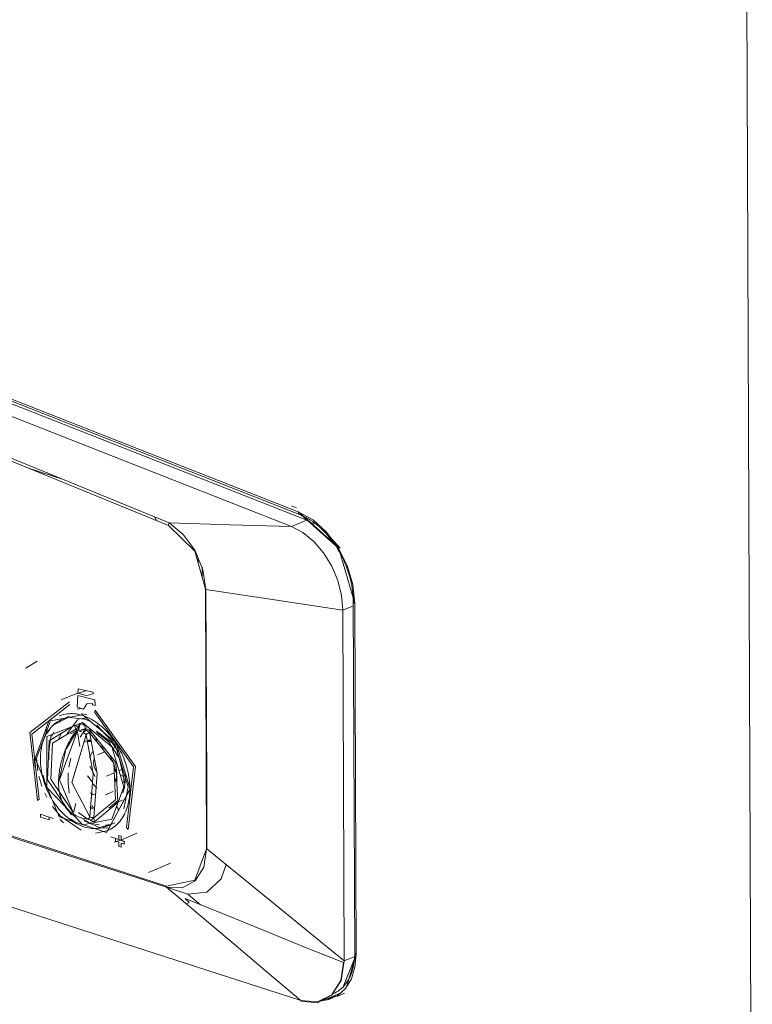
# Model space of a CAD drawing. Header units: millimetres. Extents: x -121 to 39028, y 270 to 28264.
# Tile 49 of 97: x 16448 to 16575, y 18946 to 19116. Entities that reach past the tile are written whole.
import ezdxf

# ---------------------------------------------------------------- set-up
doc = ezdxf.new("R2010")
doc.units = ezdxf.units.MM
doc.layers.add('G-XREF-____-OTLN', color=8, linetype='Continuous', lineweight=9)
doc.layers.add('M-EQPM-____-OTLN', color=50, linetype='Continuous', lineweight=20)

# ---------------------------------------------------------------- blocks, each defined once
blk = doc.blocks.new('City Class FR - City Class F_iam-V85-3D Water Left')
at = {"layer": 'G-XREF-____-OTLN'}
for p, q in [((-13304.22, 19521.76), (-13301.71, 18873.08)), ((-13474.57, 19068.4), (-13380.12, 19031.27)), ((-13474.36, 19067.95), (-13379.91, 19030.82)), ((-13473.11, 19066.98), (-13378.66, 19029.85)), ((-13420.68, 19036.83), (-13426.71, 19038.78)), ((-13380.4, 19031.98), (-13381.27, 19032.33)), ((-13381.27, 19032.33), (-13380.4, 19031.98)), ((-13404.94, 19030.48), (-13404.64, 19029.81)), ((-13378.66, 19029.85), (-13381.31, 19028.73)), ((-13379.68, 19030.83), (-13373.13, 19024.95)), ((-13378.66, 19029.85), (-13377.45, 19029.19)), ((-13375.23, 19027.59), (-13372.88, 19025)), ((-13396.59, 19021.28), (-13397.94, 19024.56)), ((-13397.39, 19023.3), (-13397.39, 19022.38)), ((-13396.72, 19021.69), (-13396.71, 19019.89)), ((-13396.11, 19017.87), (-13396.58, 19021.27)), ((-13396.16, 19017.89), (-13395.98, 18973.11)), ((-13370.6, 19015.05), (-13372.41, 19014.28)), ((-13370.61, 19015.63), (-13370.37, 18955.08)), ((-13370.37, 19015.44), (-13370.13, 18954.89)), ((-13427.15, 19004.25), (-13425.22, 19005.5)), ((-13418.11, 19000.73), (-13418.18, 18999.94)), ((-13418.18, 18999.94), (-13418.11, 19000.73)), ((-13415.53, 19000.13), (-13418.11, 19000.73)), ((-13418.11, 19000.73), (-13415.53, 19000.13)), ((-13506.61, 19000.13), (-13402.88, 18966.66)), ((-13418.27, 18999.96), (-13421.04, 18998.79)), ((-13416.8, 19000.39), (-13418.52, 18999.85)), ((-13418.2, 18999.55), (-13418.33, 18997.54)), ((-13418.33, 18997.54), (-13418.2, 18999.55)), ((-13415.25, 18998.83), (-13418.2, 18999.55)), ((-13418.2, 18999.55), (-13415.25, 18998.83)), ((-13418.18, 18999.94), (-13416.72, 18999.58)), ((-13416.72, 18999.58), (-13418.18, 18999.94)), ((-13416.72, 18999.58), (-13416.13, 18999.7)), ((-13416.13, 18999.7), (-13416.72, 18999.58)), ((-13415.53, 18999.84), (-13415.53, 19000.13)), ((-13415.53, 19000.13), (-13415.53, 18999.84)), ((-13418.33, 18997.54), (-13417.18, 18997.17)), ((-13417.18, 18997.17), (-13418.33, 18997.54)), ((-13418.29, 18997.22), (-13417.63, 18997.3)), ((-13415.66, 18998.16), (-13415.66, 18997.93)), ((-13415.66, 18997.93), (-13415.66, 18998.16)), ((-13415.66, 18997.93), (-13415.2, 18997.84)), ((-13415.2, 18997.84), (-13415.66, 18997.93)), ((-13415.2, 18998.07), (-13415.25, 18998.83)), ((-13415.25, 18998.83), (-13415.2, 18998.07)), ((-13415.2, 18997.84), (-13415.2, 18998.07)), ((-13415.2, 18998.07), (-13415.2, 18997.84)), ((-13422.36, 18994.49), (-13419.95, 18995.71)), ((-13419.61, 18995.97), (-13420.94, 18995.41)), ((-13419.59, 18995.77), (-13417.06, 18995.49)), ((-13418.23, 18996.35), (-13417.26, 18996.11)), ((-13416.92, 18995.63), (-13418.19, 18995.45)), ((-13416.61, 18996.27), (-13417.62, 18996.37)), ((-13415.18, 18997.05), (-13415.26, 18996.63)), ((-13415.26, 18996.63), (-13415.18, 18997.05)), ((-13425.3, 18988.73), (-13422.96, 18995.02)), ((-13423.63, 18993.23), (-13423.63, 18993.98)), ((-13420.03, 18992.99), (-13418.27, 18995.33)), ((-13416.59, 18994), (-13417.91, 18993.43)), ((-13417.06, 18995.49), (-13416.21, 18995.16)), ((-13416.89, 18993.85), (-13416.6, 18993.99)), ((-13423.48, 18993.07), (-13422.99, 18993.81)), ((-13423.25, 18989.68), (-13422.82, 18992.72)), ((-13422.36, 18993.24), (-13422.67, 18992.52)), ((-13421.01, 18993.13), (-13421.48, 18992.09)), ((-13418.43, 18993.29), (-13420.19, 18990.3)), ((-13419.4, 18992.92), (-13418.61, 18993.42)), ((-13418.49, 18993.74), (-13418.34, 18993.07)), ((-13417.27, 18993.16), (-13417.8, 18992.39)), ((-13417.76, 18993.34), (-13417.54, 18993.31)), ((-13417.63, 18993.69), (-13416.18, 18993.63)), ((-13417.58, 18993.56), (-13415.73, 18993.63)), ((-13416.03, 18992.97), (-13416.18, 18993.63)), ((-13414.91, 18991.54), (-13415.05, 18992.32)), ((-13423.11, 18990.71), (-13423.21, 18989.19)), ((-13415.9, 18992.01), (-13417.22, 18991.45)), ((-13415.84, 18991.77), (-13416.58, 18991.75)), ((-13416.55, 18991.62), (-13415.81, 18991.6)), ((-13411.59, 18990.69), (-13412.26, 18990.4)), ((-13423.19, 18988.46), (-13423.25, 18989.54)), ((-13423.21, 18989.19), (-13423.19, 18988.49)), ((-13420.32, 18989.99), (-13421.38, 18985.23)), ((-13415.66, 18989.91), (-13416.19, 18988.82)), ((-13413.58, 18989.84), (-13414.77, 18989.34)), ((-13425.54, 18987.18), (-13425.71, 18988.51)), ((-13425.3, 18988.73), (-13425.11, 18986.57)), ((-13419.38, 18988.76), (-13419.72, 18987.21)), ((-13416.14, 18987.36), (-13415.21, 18985.56)), ((-13415.49, 18987.98), (-13415.36, 18988.69)), ((-13415.38, 18988.59), (-13415.38, 18988.54)), ((-13410.97, 18988.55), (-13410.28, 18985.57)), ((-13424.92, 18985.62), (-13424.4, 18983.91)), ((-13424.19, 18985.78), (-13423.95, 18984.89)), ((-13416.51, 18985.66), (-13415.65, 18984.58)), ((-13413.21, 18985.65), (-13411.92, 18986.2)), ((-13411.53, 18984.69), (-13411.43, 18985.6)), ((-13411.43, 18985.94), (-13411.51, 18986.77)), ((-13411.13, 18986.54), (-13410.45, 18986.83)), ((-13410.28, 18985.57), (-13410.93, 18985.94)), ((-13414.93, 18983.56), (-13415.58, 18984.33)), ((-13411.82, 18984.35), (-13411.65, 18985.2)), ((-13409.88, 18984.62), (-13410.27, 18984.46)), ((-13410.26, 18979.98), (-13409.52, 18983.78)), ((-13409.92, 18984.89), (-13409.87, 18984.87)), ((-13423.91, 18982.72), (-13423.54, 18981.98)), ((-13416.07, 18982.78), (-13415.16, 18982.35)), ((-13415.87, 18981.67), (-13415.74, 18982.56)), ((-13413.39, 18982.43), (-13412.07, 18982.99)), ((-13413.03, 18976.23), (-13409.16, 18983.52)), ((-13425.16, 18981.45), (-13424.86, 18981.63)), ((-13424.86, 18981.63), (-13425.16, 18981.45)), ((-13415.73, 18980.36), (-13416.13, 18980.19)), ((-13415.57, 18980.5), (-13415.73, 18980.36)), ((-13415.28, 18980.19), (-13415.73, 18980.36)), ((-13411.25, 18981.44), (-13412.81, 18980.11)), ((-13411.15, 18981.49), (-13411.78, 18980.92)), ((-13411.78, 18980.92), (-13410.46, 18981.48)), ((-13411.51, 18980.43), (-13411.13, 18979.76)), ((-13423.13, 18978.55), (-13424.63, 18979.04)), ((-13424.63, 18979.04), (-13424.63, 18978.57)), ((-13424.63, 18978.57), (-13424.63, 18979.04)), ((-13424.63, 18979.04), (-13423.13, 18978.55)), ((-13424.63, 18978.57), (-13423.12, 18978.09)), ((-13423.12, 18978.09), (-13424.63, 18978.57)), ((-13418.99, 18978.88), (-13419.34, 18979.02)), ((-13418.07, 18979.34), (-13416.59, 18978.24)), ((-13423.12, 18978.09), (-13423.13, 18978.55)), ((-13423.13, 18978.55), (-13423.12, 18978.09)), ((-13422.37, 18978.31), (-13423.12, 18978.55)), ((-13420.68, 18977.57), (-13421.23, 18978.16)), ((-13419.49, 18978.25), (-13418.37, 18977.52)), ((-13416, 18978.07), (-13417.35, 18978.35)), ((-13417.19, 18978.16), (-13416.28, 18977.71)), ((-13414.7, 18976.88), (-13417.08, 18977.92)), ((-13416.1, 18977.63), (-13415.36, 18977.39)), ((-13415.2, 18977.35), (-13414.5, 18977.21)), ((-13415.06, 18976.61), (-13412.71, 18977.2)), ((-13413.4, 18977.18), (-13412.59, 18977.3)), ((-13413.12, 18977), (-13411.8, 18977.56)), ((-13415.16, 18975.8), (-13413.16, 18976.17)), ((-13412.97, 18976.67), (-13413.85, 18976.72)), ((-13410.73, 18975.25), (-13411.11, 18975.37)), ((-13411.11, 18975.37), (-13411.11, 18974.67)), ((-13411.11, 18974.67), (-13411.11, 18975.37)), ((-13411.11, 18975.37), (-13410.73, 18975.25)), ((-13410.77, 18974.58), (-13407.99, 18975.76)), ((-13410.73, 18974.55), (-13410.73, 18975.25)), ((-13410.73, 18975.25), (-13410.73, 18974.55)), ((-13409.81, 18976.77), (-13409.51, 18976.4)), ((-13409.51, 18976.4), (-13409.81, 18976.77)), ((-13410.05, 18974.33), (-13412.51, 18975.13)), ((-13410.77, 18974.58), (-13411.92, 18974.21)), ((-13411.11, 18974.67), (-13411.67, 18974.86)), ((-13411.67, 18974.86), (-13411.67, 18974.39)), ((-13411.67, 18974.39), (-13411.67, 18974.86)), ((-13411.67, 18974.86), (-13411.11, 18974.67)), ((-13411.67, 18974.39), (-13411.1, 18974.21)), ((-13411.1, 18974.21), (-13411.67, 18974.39)), ((-13411.1, 18974.21), (-13411.1, 18973.51)), ((-13411.1, 18973.51), (-13411.1, 18974.21)), ((-13411.1, 18973.51), (-13410.73, 18973.39)), ((-13410.73, 18973.39), (-13411.1, 18973.51)), ((-13410.17, 18974.37), (-13410.73, 18974.55)), ((-13410.73, 18974.55), (-13410.17, 18974.37)), ((-13410.73, 18973.39), (-13410.73, 18974.09)), ((-13410.73, 18974.09), (-13410.17, 18973.91)), ((-13410.17, 18973.91), (-13410.73, 18974.09)), ((-13410.73, 18974.09), (-13410.73, 18973.39)), ((-13410.17, 18973.91), (-13410.17, 18974.37)), ((-13410.17, 18974.37), (-13410.17, 18973.91)), ((-13406.01, 18968.98), (-13402.21, 18970.6)), ((-13399.18, 18965.25), (-13402.86, 18966.44)), ((-13402.86, 18966.44), (-13399.18, 18965.25)), ((-13397.01, 18963.41), (-13399.18, 18965.25)), ((-13370.11, 18954.9), (-13371.8, 18949.18)), ((-13370.21, 18954.55), (-13372.34, 18949.23)), ((-13375.78, 18946.95), (-13373.13, 18948.07)), ((-13372.54, 18948.34), (-13375.07, 18947.09)), ((-13373.42, 18947.61), (-13372.16, 18948.14))]:
    blk.add_line(p, q, dxfattribs=at)
for points in [[(-13381.31, 19028.73, 0), (-13399.6, 19035.92, 0), (-13419.36, 19043.69, 0), (-13437.72, 19050.91, 0), (-13457.47, 19058.68, 0), (-13475.76, 19065.86, 0)], [(-13475.21, 19058.55, 0), (-13438.87, 19043.74, 0), (-13402.54, 19028.92, 0)], [(-13475.07, 19059.11, 0), (-13438.76, 19044.23, 0), (-13402.44, 19029.36, 0)], [(-13379.68, 19030.83, 0), (-13380, 19030.88, 0), (-13380.12, 19031.27, 0)], [(-13370.37, 19015.44, 0), (-13370.71, 19018.72, 0), (-13371.67, 19022, 0), (-13373.21, 19025.08, 0), (-13375.22, 19027.76, 0), (-13377.57, 19029.87, 0), (-13380.12, 19031.27, 0)], [(-13380.09, 19031.28, 0), (-13373.19, 19025.09, 0), (-13370.35, 19015.45, 0)], [(-13379.91, 19030.82, 0), (-13379.53, 19030.66, 0), (-13379.15, 19030.48, 0), (-13378.76, 19030.28, 0), (-13378.38, 19030.06, 0), (-13378.01, 19029.83, 0), (-13377.63, 19029.58, 0), (-13377.26, 19029.31, 0), (-13376.89, 19029.02, 0), (-13376.53, 19028.71, 0), (-13376.17, 19028.39, 0), (-13375.82, 19028.06, 0), (-13375.48, 19027.71, 0), (-13375.15, 19027.34, 0), (-13374.82, 19026.96, 0), (-13374.5, 19026.57, 0), (-13374.19, 19026.16, 0), (-13373.89, 19025.75, 0), (-13373.6, 19025.32, 0), (-13373.32, 19024.88, 0), (-13373.06, 19024.43, 0), (-13372.8, 19023.97, 0), (-13372.56, 19023.5, 0), (-13372.33, 19023.03, 0), (-13372.11, 19022.54, 0), (-13371.91, 19022.06, 0), (-13371.72, 19021.56, 0), (-13371.54, 19021.07, 0), (-13371.38, 19020.57, 0), (-13371.24, 19020.06, 0), (-13371.1, 19019.56, 0), (-13370.99, 19019.05, 0), (-13370.89, 19018.55, 0), (-13370.8, 19018.04, 0), (-13370.73, 19017.54, 0), (-13370.68, 19017.04, 0), (-13370.64, 19016.54, 0), (-13370.61, 19016.04, 0), (-13370.61, 19015.63, 0)], [(-13402.54, 19028.92, 0), (-13402.53, 19029.03, 0), (-13402.51, 19029.14, 0), (-13402.48, 19029.25, 0), (-13402.44, 19029.36, 0)], [(-13396.16, 19017.89, 0), (-13397.98, 19024.45, 0), (-13402.54, 19028.92, 0)], [(-13402.44, 19029.36, 0), (-13391.87, 19029.05, 0), (-13381.31, 19028.73, 0)], [(-13397.95, 19024.57, 0), (-13400.01, 19027.33, 0), (-13402.44, 19029.36, 0)], [(-13381.31, 19028.73, 0), (-13379.31, 19027.68, 0), (-13377.42, 19026.14, 0), (-13375.74, 19024.19, 0), (-13374.34, 19021.91, 0), (-13373.29, 19019.43, 0), (-13372.64, 19016.84, 0), (-13372.41, 19014.28, 0)], [(-13396.06, 19017.86, 0), (-13384.24, 19016.07, 0), (-13372.41, 19014.28, 0)], [(-13396.06, 19017.86, 0), (-13396.02, 19006.66, 0), (-13395.97, 18995.47, 0), (-13395.93, 18984.28, 0), (-13395.89, 18973.08, 0)], [(-13372.41, 19014.28, 0), (-13372.35, 18999.15, 0), (-13372.29, 18984.01, 0), (-13372.23, 18968.87, 0), (-13372.18, 18953.73, 0)], [(-13372.18, 18953.73, 0), (-13372.23, 18968.87, 0), (-13372.29, 18984.01, 0), (-13372.35, 18999.15, 0), (-13372.41, 19014.28, 0)], [(-13370.43, 19015.8, 0), (-13370.6, 19015.61, 0), (-13370.37, 19015.44, 0)], [(-13402.86, 18966.45, 0), (-13428.79, 18974.82, 0), (-13454.72, 18983.19, 0), (-13480.66, 18991.56, 0), (-13506.59, 18999.92, 0)], [(-13506.59, 18999.92, 0), (-13480.66, 18991.56, 0), (-13454.72, 18983.19, 0), (-13428.79, 18974.82, 0), (-13402.86, 18966.45, 0)], [(-13416.13, 18999.7, 0), (-13415.83, 18999.77, 0), (-13415.53, 18999.84, 0)], [(-13415.53, 18999.84, 0), (-13415.83, 18999.77, 0), (-13416.13, 18999.7, 0)], [(-13419.63, 18998.49, 0), (-13426.5, 18993.16, 0), (-13425.16, 18981.45, 0)], [(-13425.16, 18981.45, 0), (-13426.5, 18993.16, 0), (-13419.63, 18998.49, 0)], [(-13424.86, 18981.63, 0), (-13426.15, 18992.88, 0), (-13419.55, 18998.01, 0)], [(-13419.55, 18998.01, 0), (-13426.15, 18992.88, 0), (-13424.86, 18981.63, 0)], [(-13417.18, 18997.17, 0), (-13416.65, 18998.11, 0), (-13415.66, 18998.16, 0)], [(-13415.66, 18998.16, 0), (-13416.65, 18998.11, 0), (-13417.18, 18997.17, 0)], [(-13425.58, 18988.72, 0), (-13423.2, 18995.13, 0), (-13417.4, 18996.24, 0)], [(-13421.43, 18996.02, 0), (-13421.15, 18996.12, 0), (-13420.87, 18996.21, 0), (-13420.59, 18996.29, 0), (-13420.3, 18996.35, 0), (-13420, 18996.39, 0), (-13419.7, 18996.42, 0), (-13419.4, 18996.43, 0), (-13419.09, 18996.43, 0), (-13418.78, 18996.41, 0), (-13418.46, 18996.37, 0), (-13418.15, 18996.31, 0), (-13417.83, 18996.24, 0), (-13417.51, 18996.16, 0), (-13417.19, 18996.06, 0), (-13416.87, 18995.94, 0), (-13416.55, 18995.8, 0), (-13416.23, 18995.65, 0), (-13415.91, 18995.49, 0), (-13415.59, 18995.31, 0), (-13415.28, 18995.11, 0), (-13414.97, 18994.9, 0), (-13414.66, 18994.68, 0), (-13414.36, 18994.44, 0), (-13414.06, 18994.19, 0), (-13413.77, 18993.93, 0), (-13413.48, 18993.65, 0), (-13413.2, 18993.36, 0), (-13412.92, 18993.06, 0), (-13412.65, 18992.75, 0), (-13412.39, 18992.43, 0), (-13412.14, 18992.1, 0), (-13411.89, 18991.75, 0), (-13411.66, 18991.4, 0), (-13411.43, 18991.04, 0), (-13411.21, 18990.67, 0), (-13411, 18990.3, 0), (-13410.8, 18989.91, 0), (-13410.61, 18989.53, 0), (-13410.44, 18989.13, 0), (-13410.27, 18988.73, 0), (-13410.11, 18988.33, 0), (-13409.97, 18987.92, 0), (-13409.84, 18987.51, 0), (-13409.72, 18987.1, 0), (-13409.61, 18986.69, 0), (-13409.52, 18986.27, 0), (-13409.43, 18985.86, 0), (-13409.36, 18985.44, 0), (-13409.31, 18985.03, 0), (-13409.26, 18984.62, 0), (-13409.23, 18984.21, 0), (-13409.21, 18983.8, 0), (-13409.2, 18983.47, 0)], [(-13417.4, 18996.24, 0), (-13411.57, 18991.38, 0), (-13409.14, 18983.41, 0)], [(-13415.26, 18996.63, 0), (-13408.6, 18987.22, 0), (-13409.81, 18976.77, 0)], [(-13409.81, 18976.77, 0), (-13408.6, 18987.22, 0), (-13415.26, 18996.63, 0)], [(-13409.51, 18976.4, 0), (-13408.25, 18987.27, 0), (-13415.18, 18997.05, 0)], [(-13415.18, 18997.05, 0), (-13408.25, 18987.27, 0), (-13409.51, 18976.4, 0)], [(-13420.94, 18995.41, 0), (-13421.2, 18995.29, 0), (-13421.46, 18995.15, 0), (-13421.71, 18995, 0), (-13421.96, 18994.83, 0), (-13422.19, 18994.65, 0), (-13422.42, 18994.45, 0), (-13422.64, 18994.25, 0), (-13422.84, 18994.02, 0), (-13423.04, 18993.79, 0), (-13423.22, 18993.55, 0), (-13423.4, 18993.29, 0), (-13423.57, 18993.02, 0), (-13423.72, 18992.74, 0), (-13423.86, 18992.45, 0), (-13423.99, 18992.15, 0), (-13424.11, 18991.85, 0), (-13424.22, 18991.53, 0), (-13424.32, 18991.21, 0), (-13424.4, 18990.88, 0), (-13424.47, 18990.54, 0), (-13424.53, 18990.19, 0), (-13424.58, 18989.84, 0), (-13424.62, 18989.49, 0), (-13424.65, 18989.13, 0), (-13424.66, 18988.76, 0), (-13424.66, 18988.4, 0), (-13424.65, 18988.02, 0), (-13424.63, 18987.65, 0), (-13424.59, 18987.27, 0), (-13424.54, 18986.9, 0), (-13424.49, 18986.52, 0), (-13424.42, 18986.14, 0), (-13424.34, 18985.76, 0), (-13424.24, 18985.38, 0), (-13424.14, 18985, 0), (-13424.03, 18984.63, 0), (-13423.9, 18984.26, 0), (-13423.77, 18983.89, 0), (-13423.62, 18983.52, 0), (-13423.46, 18983.16, 0), (-13423.3, 18982.8, 0), (-13423.12, 18982.45, 0), (-13422.94, 18982.11, 0), (-13422.74, 18981.77, 0), (-13422.54, 18981.43, 0), (-13422.33, 18981.11, 0), (-13422.11, 18980.79, 0), (-13421.88, 18980.48, 0), (-13421.64, 18980.18, 0), (-13421.4, 18979.89, 0), (-13421.15, 18979.61, 0), (-13420.89, 18979.34, 0), (-13420.63, 18979.08, 0), (-13420.36, 18978.83, 0), (-13420.09, 18978.59, 0), (-13419.81, 18978.36, 0), (-13419.53, 18978.14, 0), (-13419.24, 18977.94, 0), (-13418.95, 18977.75, 0), (-13418.65, 18977.58, 0), (-13418.35, 18977.41, 0), (-13418.05, 18977.27, 0), (-13417.75, 18977.13, 0), (-13417.45, 18977.01, 0), (-13417.15, 18976.91, 0)], [(-13417.39, 18994.89, 0), (-13423.55, 18992.47, 0), (-13423.52, 18983.65, 0), (-13417.32, 18977.24, 0)], [(-13419.34, 18979.02, 0), (-13423.41, 18984.99, 0), (-13423.14, 18991.73, 0), (-13418.74, 18994.42, 0)], [(-13418.74, 18994.42, 0), (-13418.38, 18994.28, 0), (-13418.07, 18993.98, 0)], [(-13418.54, 18993.77, 0), (-13418.66, 18994.08, 0), (-13418.74, 18994.42, 0)], [(-13418.07, 18993.98, 0), (-13418.34, 18993.9, 0), (-13418.45, 18993.7, 0)], [(-13418.25, 18993.47, 0), (-13418.11, 18993.74, 0), (-13418.07, 18993.98, 0)], [(-13417.68, 18994.65, 0), (-13417.72, 18994.63, 0), (-13417.76, 18994.61, 0), (-13417.8, 18994.59, 0), (-13417.83, 18994.57, 0), (-13417.86, 18994.54, 0), (-13417.89, 18994.51, 0), (-13417.92, 18994.49, 0), (-13417.95, 18994.46, 0), (-13417.97, 18994.43, 0), (-13418, 18994.4, 0), (-13418.02, 18994.37, 0), (-13418.04, 18994.34, 0), (-13418.05, 18994.31, 0), (-13418.07, 18994.28, 0), (-13418.08, 18994.25, 0), (-13418.09, 18994.22, 0), (-13418.1, 18994.19, 0), (-13418.11, 18994.16, 0), (-13418.12, 18994.13, 0), (-13418.12, 18994.1, 0), (-13418.13, 18994.08, 0), (-13418.13, 18994.05, 0), (-13418.14, 18994.02, 0), (-13418.14, 18994, 0), (-13418.14, 18993.97, 0), (-13418.14, 18993.95, 0), (-13418.14, 18993.93, 0), (-13418.14, 18993.9, 0), (-13418.13, 18993.88, 0), (-13418.13, 18993.86, 0), (-13418.13, 18993.84, 0), (-13418.12, 18993.81, 0), (-13418.12, 18993.79, 0), (-13418.11, 18993.77, 0), (-13418.11, 18993.75, 0), (-13418.1, 18993.73, 0), (-13418.1, 18993.71, 0), (-13418.09, 18993.69, 0), (-13418.08, 18993.67, 0), (-13418.07, 18993.65, 0), (-13418.06, 18993.63, 0), (-13418.05, 18993.62, 0), (-13418.04, 18993.6, 0), (-13418.03, 18993.58, 0), (-13418.02, 18993.56, 0), (-13418.01, 18993.54, 0), (-13418, 18993.52, 0), (-13417.99, 18993.51, 0), (-13417.97, 18993.49, 0), (-13417.96, 18993.47, 0), (-13417.95, 18993.46, 0)], [(-13418.07, 18993.98, 0), (-13418.04, 18993.97, 0), (-13418.01, 18993.97, 0), (-13417.98, 18993.96, 0), (-13417.95, 18993.96, 0), (-13417.93, 18993.95, 0)], [(-13417.93, 18993.95, 0), (-13418.02, 18993.76, 0), (-13418.02, 18993.58, 0)], [(-13417.39, 18994.66, 0), (-13417.84, 18994.53, 0), (-13417.93, 18993.95, 0)], [(-13417.39, 18994.89, 0), (-13412.34, 18990.68, 0), (-13410.23, 18983.76, 0)], [(-13416.85, 18993.6, 0), (-13416.94, 18994.24, 0), (-13417.39, 18994.66, 0)], [(-13414.93, 18994.43, 0), (-13411.74, 18991.06, 0), (-13409.52, 18983.78, 0)], [(-13419.14, 18979.66, 0), (-13422.83, 18985.11, 0), (-13422.59, 18991.3, 0), (-13418.54, 18993.77, 0)], [(-13419.03, 18979.07, 0), (-13419.24, 18979.2, 0), (-13419.44, 18979.34, 0), (-13419.63, 18979.49, 0), (-13419.82, 18979.66, 0), (-13419.99, 18979.84, 0), (-13420.16, 18980.03, 0), (-13420.31, 18980.23, 0), (-13420.46, 18980.45, 0), (-13420.6, 18980.67, 0), (-13420.73, 18980.91, 0), (-13420.84, 18981.16, 0), (-13420.95, 18981.41, 0), (-13421.05, 18981.68, 0), (-13421.14, 18981.95, 0), (-13421.22, 18982.23, 0), (-13421.29, 18982.52, 0), (-13421.35, 18982.82, 0), (-13421.4, 18983.12, 0), (-13421.44, 18983.43, 0), (-13421.48, 18983.75, 0), (-13421.5, 18984.07, 0), (-13421.51, 18984.4, 0), (-13421.51, 18984.73, 0), (-13421.5, 18985.07, 0), (-13421.49, 18985.41, 0), (-13421.46, 18985.75, 0), (-13421.43, 18986.1, 0), (-13421.38, 18986.45, 0), (-13421.33, 18986.8, 0), (-13421.26, 18987.15, 0), (-13421.19, 18987.5, 0), (-13421.11, 18987.85, 0), (-13421.02, 18988.2, 0), (-13420.92, 18988.55, 0), (-13420.81, 18988.9, 0), (-13420.69, 18989.25, 0), (-13420.57, 18989.6, 0), (-13420.44, 18989.94, 0), (-13420.3, 18990.28, 0), (-13420.15, 18990.61, 0), (-13419.99, 18990.94, 0), (-13419.83, 18991.27, 0), (-13419.66, 18991.58, 0), (-13419.49, 18991.9, 0), (-13419.31, 18992.21, 0), (-13419.12, 18992.51, 0), (-13418.92, 18992.8, 0), (-13418.72, 18993.08, 0), (-13418.52, 18993.36, 0), (-13418.44, 18993.45, 0)], [(-13418.82, 18978.96, 0), (-13421.37, 18984.97, 0), (-13418.25, 18993.47, 0)], [(-13416.11, 18978.62, 0), (-13419.22, 18984.54, 0), (-13416.75, 18992.75, 0)], [(-13418.45, 18993.7, 0), (-13418.34, 18993.57, 0), (-13418.43, 18993.29, 0)], [(-13418.43, 18993.29, 0), (-13418.44, 18993.46, 0), (-13418.25, 18993.47, 0)], [(-13418.34, 18993.62, 0), (-13418.18, 18992.93, 0), (-13418.05, 18992.21, 0), (-13417.93, 18991.48, 0), (-13417.84, 18990.74, 0)], [(-13417.95, 18993.46, 0), (-13417.93, 18993.44, 0), (-13417.76, 18993.34, 0)], [(-13417.29, 18993.35, 0), (-13417.05, 18993.45, 0), (-13416.85, 18993.6, 0)], [(-13416.74, 18993.55, 0), (-13417.04, 18993.39, 0), (-13417.27, 18993.16, 0)], [(-13416.75, 18992.75, 0), (-13416.98, 18992.99, 0), (-13417.27, 18993.16, 0)], [(-13416.79, 18993.58, 0), (-13416.77, 18993.57, 0), (-13416.74, 18993.55, 0), (-13416.71, 18993.54, 0), (-13416.68, 18993.53, 0), (-13416.67, 18993.52, 0)], [(-13416.75, 18992.75, 0), (-13416.49, 18992.98, 0), (-13416.14, 18992.96, 0)], [(-13416.11, 18978.62, 0), (-13415.54, 18986.05, 0), (-13416.75, 18992.75, 0)], [(-13416.67, 18993.52, 0), (-13416.38, 18993.63, 0), (-13416.04, 18993.54, 0)], [(-13416.67, 18993.52, 0), (-13416.33, 18993.3, 0), (-13416.11, 18993, 0)], [(-13415.44, 18978.47, 0), (-13414.85, 18986.1, 0), (-13416.1, 18992.97, 0)], [(-13416.04, 18993.54, 0), (-13416.07, 18993.24, 0), (-13416.06, 18992.97, 0)], [(-13416.06, 18992.97, 0), (-13411.99, 18987.88, 0), (-13411.69, 18981.52, 0), (-13415.4, 18978.44, 0)], [(-13416.04, 18993.54, 0), (-13411.6, 18988, 0), (-13411.29, 18981.08, 0), (-13415.32, 18977.72, 0)], [(-13414.98, 18993.42, 0), (-13412.18, 18991.34, 0), (-13411.14, 18989.82, 0)], [(-13414.9, 18993.15, 0), (-13412.89, 18991.61, 0), (-13411.09, 18988.83, 0)], [(-13379.65, 18946.87, 0), (-13413.75, 18957.87, 0), (-13447.86, 18968.88, 0), (-13481.97, 18979.88, 0), (-13516.07, 18990.89, 0)], [(-13516.07, 18990.89, 0), (-13481.97, 18979.88, 0), (-13447.86, 18968.88, 0), (-13413.75, 18957.87, 0), (-13379.65, 18946.87, 0)], [(-13414.08, 18990.82, 0), (-13413.35, 18990.15, 0), (-13412.72, 18989.32, 0), (-13412.29, 18988.54, 0)], [(-13425.58, 18988.72, 0), (-13421.43, 18978.58, 0), (-13413.21, 18975.93, 0), (-13409.14, 18983.41, 0)], [(-13414.98, 18986.42, 0), (-13415.36, 18987.17, 0), (-13415.49, 18987.98, 0)], [(-13412.21, 18988.37, 0), (-13411.85, 18987.35, 0), (-13411.66, 18986.32, 0)], [(-13419.84, 18986.2, 0), (-13419.88, 18984.49, 0), (-13419.66, 18982.7, 0)], [(-13409.95, 18985.9, 0), (-13410.1, 18983.67, 0), (-13410.39, 18982.73, 0)], [(-13410.28, 18985.57, 0), (-13410.26, 18985.01, 0), (-13410.27, 18984.46, 0)], [(-13410.23, 18983.76, 0), (-13412.29, 18978.2, 0), (-13417.32, 18977.24, 0)], [(-13413.03, 18976.23, 0), (-13412.76, 18976.35, 0), (-13412.5, 18976.49, 0), (-13412.25, 18976.64, 0), (-13412, 18976.81, 0), (-13411.76, 18976.99, 0), (-13411.54, 18977.19, 0), (-13411.32, 18977.4, 0), (-13411.11, 18977.62, 0), (-13410.9, 18977.86, 0), (-13410.71, 18978.12, 0), (-13410.53, 18978.38, 0), (-13410.36, 18978.66, 0), (-13410.2, 18978.95, 0), (-13410.05, 18979.25, 0), (-13409.92, 18979.56, 0), (-13409.79, 18979.89, 0), (-13409.68, 18980.22, 0), (-13409.57, 18980.56, 0), (-13409.48, 18980.91, 0), (-13409.41, 18981.28, 0), (-13409.34, 18981.64, 0), (-13409.29, 18982.02, 0), (-13409.25, 18982.4, 0), (-13409.22, 18982.79, 0), (-13409.21, 18983.19, 0), (-13409.2, 18983.47, 0)], [(-13422.56, 18980.39, 0), (-13421.23, 18978.78, 0), (-13417.63, 18976.3, 0)], [(-13418.53, 18980.9, 0), (-13418.74, 18980.05, 0), (-13418.89, 18979.48, 0)], [(-13419.34, 18979.02, 0), (-13419.24, 18979.32, 0), (-13419.09, 18979.63, 0)], [(-13419.09, 18979.1, 0), (-13418.79, 18978.94, 0), (-13418.5, 18978.79, 0), (-13418.23, 18978.67, 0), (-13417.98, 18978.56, 0), (-13417.74, 18978.47, 0), (-13417.51, 18978.39, 0), (-13417.34, 18978.33, 0)], [(-13416.11, 18978.62, 0), (-13416.31, 18978.33, 0), (-13416.59, 18978.24, 0)], [(-13415.23, 18979.9, 0), (-13415.68, 18980.02, 0), (-13416.13, 18980.19, 0)], [(-13415.48, 18978.5, 0), (-13415.83, 18978.5, 0), (-13416.11, 18978.62, 0)], [(-13413.12, 18977, 0), (-13413.39, 18976.89, 0), (-13413.67, 18976.8, 0), (-13413.96, 18976.73, 0), (-13414.25, 18976.67, 0), (-13414.54, 18976.63, 0), (-13414.84, 18976.6, 0), (-13415.14, 18976.59, 0), (-13415.44, 18976.59, 0), (-13415.75, 18976.61, 0), (-13416.05, 18976.65, 0), (-13416.36, 18976.7, 0), (-13416.67, 18976.77, 0), (-13416.97, 18976.85, 0), (-13417.15, 18976.91, 0)], [(-13416.59, 18978.24, 0), (-13416.32, 18978.15, 0), (-13416, 18978.07, 0)], [(-13416, 18978.07, 0), (-13415.7, 18978.22, 0), (-13415.48, 18978.5, 0)], [(-13415.32, 18977.72, 0), (-13415.67, 18977.81, 0), (-13416, 18978.07, 0)], [(-13415.4, 18978.44, 0), (-13415.38, 18978.08, 0), (-13415.32, 18977.72, 0)], [(-13402.88, 18966.66, 0), (-13397.98, 18967.66, 0), (-13395.98, 18973.11, 0)], [(-13402.86, 18966.45, 0), (-13400.18, 18966.37, 0), (-13397.93, 18967.58, 0), (-13396.45, 18969.94, 0), (-13395.94, 18973.1, 0)], [(-13395.89, 18973.08, 0), (-13389.96, 18968.25, 0), (-13384.03, 18963.41, 0), (-13378.1, 18958.57, 0), (-13372.18, 18953.73, 0)], [(-13392.59, 18970.36, 0), (-13393.45, 18967.89, 0), (-13395.89, 18965.59, 0), (-13399.18, 18965.25, 0)], [(-13402.88, 18966.66, 0), (-13402.88, 18966.61, 0), (-13402.87, 18966.55, 0), (-13402.87, 18966.5, 0), (-13402.86, 18966.45, 0)], [(-13402.86, 18966.45, 0), (-13402.87, 18966.5, 0), (-13402.87, 18966.55, 0), (-13402.88, 18966.61, 0), (-13402.88, 18966.66, 0)], [(-13379.65, 18946.87, 0), (-13385.45, 18951.76, 0), (-13391.25, 18956.66, 0), (-13397.06, 18961.56, 0), (-13402.86, 18966.45, 0)], [(-13399.66, 18964.49, 0), (-13398.98, 18963.79, 0), (-13399.44, 18963.61, 0)], [(-13372.31, 18953.43, 0), (-13379.15, 18956.19, 0), (-13385.98, 18958.96, 0), (-13392.82, 18961.72, 0), (-13399.66, 18964.49, 0)], [(-13376.03, 18946.86, 0), (-13374.86, 18947.05, 0), (-13373.27, 18947.77, 0), (-13371.94, 18948.99, 0), (-13370.95, 18950.64, 0), (-13370.34, 18952.64, 0), (-13370.13, 18954.89, 0)], [(-13373.98, 18948.13, 0), (-13373.73, 18948.24, 0), (-13373.49, 18948.37, 0), (-13373.25, 18948.51, 0), (-13373.03, 18948.67, 0), (-13372.81, 18948.84, 0), (-13372.59, 18949.02, 0), (-13372.39, 18949.22, 0), (-13372.19, 18949.43, 0), (-13372, 18949.66, 0), (-13371.82, 18949.9, 0), (-13371.65, 18950.15, 0), (-13371.49, 18950.41, 0), (-13371.33, 18950.69, 0), (-13371.19, 18950.98, 0), (-13371.06, 18951.28, 0), (-13370.94, 18951.59, 0), (-13370.83, 18951.91, 0), (-13370.73, 18952.24, 0), (-13370.64, 18952.58, 0), (-13370.57, 18952.93, 0), (-13370.5, 18953.29, 0), (-13370.45, 18953.66, 0), (-13370.41, 18954.04, 0), (-13370.39, 18954.42, 0), (-13370.37, 18954.8, 0), (-13370.37, 18955.08, 0)], [(-13370.37, 18955.08, 0), (-13370.37, 18955.06, 0), (-13370.13, 18954.89, 0)], [(-13379.66, 18946.77, 0), (-13376.82, 18946.51, 0), (-13374.37, 18947.81, 0), (-13372.74, 18950.34, 0), (-13372.31, 18953.43, 0)], [(-13372.18, 18953.73, 0), (-13372.73, 18950.36, 0), (-13374.35, 18947.88, 0), (-13376.78, 18946.65, 0), (-13379.65, 18946.87, 0)], [(-13370.24, 18954.56, 0), (-13370.85, 18954.29, 0), (-13371.52, 18954.01, 0), (-13372.18, 18953.73, 0)], [(-13372.18, 18953.73, 0), (-13371.52, 18954.01, 0), (-13370.85, 18954.29, 0), (-13370.24, 18954.56, 0)]]:
    blk.add_polyline3d(points, dxfattribs=at)
blk = doc.blocks.new('City Class FR - City Class 25 FR-V86-3D Water Left')
blk.add_blockref('City Class FR - City Class F_iam-V85-3D Water Left', (0, 0))

msp = doc.modelspace()

# ---------------------------------------------------------------- block references
at = {"layer": 'M-EQPM-____-OTLN'}
msp.add_blockref('City Class FR - City Class 25 FR-V86-3D Water Left', (29876.3, 0), dxfattribs=at)

doc.saveas('drawing.dxf')
